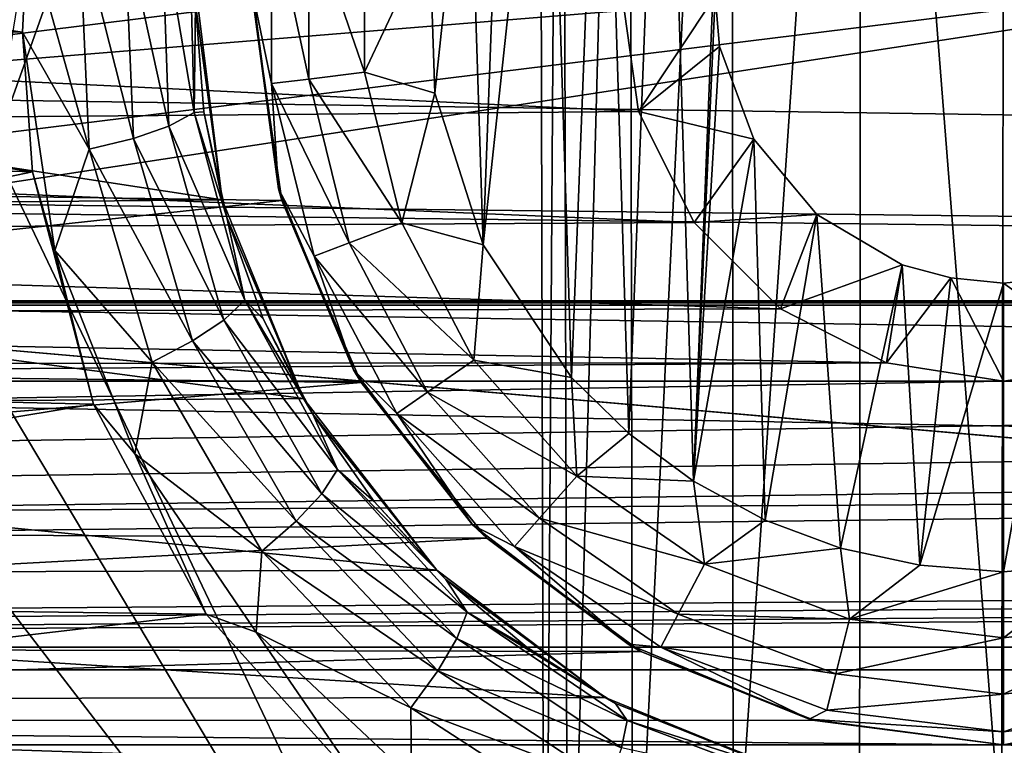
# Model space of a CAD drawing. Header units: metres. Extents: x -95 to 103, y -12 to 12.
# Tile 231 of 256: x -40.9 to -39.2, y -3.68 to -2.42. Entities that reach past the tile are written whole.
import ezdxf

# ---------------------------------------------------------------- set-up
doc = ezdxf.new("R2010")
doc.units = ezdxf.units.M
doc.layers.add('solid_P74500', color=7, linetype='CONTINUOUS')
doc.layers.add('solid_P74500_01', color=7, linetype='CONTINUOUS')

msp = doc.modelspace()

# ---------------------------------------------------------------- linework, layer by layer
at = {"layer": 'solid_P74500'}
for points in [[(-40.006725, 0, -1.8), (-39.994942, -4.65, -1.8), (-40.948883, -2.647376, -1.8)], [(-40.006725, 0, -1.8), (-40.948883, -2.647376, -1.8), (-40.908985, -2.4, -1.8)], [(-39.965683, -0.253508, -1.8), (-39.994942, -4.65, -1.8), (-40.006725, 0, -1.8)], [(-39.965683, -0.253508, -1.8), (-39.954845, -4.401396, -1.8), (-39.994942, -4.65, -1.8)], [(-39.965683, -0.253508, -1.8), (-39.849258, -0.477996, -1.8), (-39.954845, -4.401396, -1.8)], [(-39.849258, -0.477996, -1.8), (-39.842022, -4.181844, -1.8), (-39.954845, -4.401396, -1.8)], [(-39.849258, -0.477996, -1.8), (-39.67054, -0.654936, -1.8), (-39.842022, -4.181844, -1.8)], [(-39.67054, -0.654936, -1.8), (-39.668255, -4.007948, -1.8), (-39.842022, -4.181844, -1.8)], [(-39.67054, -0.654936, -1.8), (-39.446598, -0.767877, -1.8), (-39.668255, -4.007948, -1.8)], [(-39.446598, -0.767877, -1.8), (-39.449169, -3.895406, -1.8), (-39.668255, -4.007948, -1.8)], [(-39.446598, -0.767877, -1.8), (-39.20311, -3.855084, -1.8), (-39.449169, -3.895406, -1.8)], [(-39.446598, -0.767877, -1.8), (-39.196846, -0.806697, -1.8), (-39.20311, -3.855084, -1.8)], [(-39.196846, -0.806697, -1.8), (-38.957005, -3.893337, -1.8), (-39.20311, -3.855084, -1.8)], [(-39.736984, -3.223215, -13), (-39.788025, -1.571459, -13), (-39.668499, -1.497416, -13)], [(-39.736984, -3.223215, -13), (-39.668499, -1.497416, -13), (-39.69928, -2.382048, -13)], [(-39.849243, -3.140564, -13), (-39.894634, -1.660704, -13), (-39.788025, -1.571459, -13)], [(-39.736984, -3.223215, -13), (-39.849243, -3.140564, -13), (-39.788025, -1.571459, -13)], [(-90.699997, -1.617044, 10.880484), (-90.699997, -2.910733, 10.607904), (-13, -1.617046, 10.880494)], [(-90.699997, -2.910733, 10.607904), (-13, -2.910733, 10.607904), (-13, -1.617046, 10.880494)], [(-39.948109, -3.04319, -13), (-39.98888, -1.76597, -13), (-39.894634, -1.660704, -13)], [(-39.849243, -3.140564, -13), (-39.948109, -3.04319, -13), (-39.894634, -1.660704, -13)], [(-40.101101, -2.813346, -13), (-40.066879, -1.881509, -13), (-39.98888, -1.76597, -13)], [(-39.948109, -3.04319, -13), (-40.101101, -2.813346, -13), (-39.98888, -1.76597, -13)], [(-17, -2.917726, 11.123708), (-90.699997, -2.917726, 11.123708), (-92.5, -1.797398, 11.358476)], [(-40.101101, -2.813346, -13), (-40.127319, -2.00642, -13), (-40.066879, -1.881509, -13)], [(-42.825382, -2.648475, 2), (-37.956421, -2.251903, 2), (-42.043579, -1.894323, 2)], [(-40.18536, -2.550327, -13), (-40.194279, -2.274285, -13), (-40.127319, -2.00642, -13)], [(-40.101101, -2.813346, -13), (-40.18536, -2.550327, -13), (-40.127319, -2.00642, -13)], [(-16.67, -3.55, 8.703878), (-90.699997, -3.55, 8.703878), (-90.699997, -2.162539, 9.147798)], [(-16.67, -3.301332, 8.801205), (-16.67, -3.55, 8.703878), (-90.699997, -2.162539, 9.147798)], [(-16.67, -3.301332, 8.801205), (-90.699997, -2.162539, 9.147798), (-16.67, -3.05, 8.891428)], [(-14.67, -3.05, 8.891428), (-16.67, -3.05, 8.891428), (-90.699997, -2.162539, 9.147798)], [(-8.2, -2.162539, 9.147798), (-14.67, -3.05, 8.891428), (-90.699997, -2.162539, 9.147798)], [(-40.899746, -2.4446, -12.258627), (-42.50016, -2.444274, -12.258692), (-42.515591, -2.208822, -12.303296)], [(-40.890751, -2.265586, -12.292971), (-40.899746, -2.4446, -12.258627), (-42.515591, -2.208822, -12.303296)], [(-40.5, -2.38, -12.7), (-40.467941, -2.226044, -12.814588), (-40.467941, -2.533956, -12.814588)], [(-40.467941, -2.226044, -12.814588), (-40.403378, -2.233884, -12.912048), (-40.403378, -2.526116, -12.912048)], [(-40.467941, -2.533956, -12.814588), (-40.467941, -2.226044, -12.814588), (-40.403378, -2.526116, -12.912048)], [(-40.403378, -2.233884, -12.912048), (-40.306675, -2.245625, -12.977164), (-40.306675, -2.514375, -12.977164)], [(-40.403378, -2.526116, -12.912048), (-40.403378, -2.233884, -12.912048), (-40.306675, -2.514375, -12.977164)], [(-40.610485, -2.244181, -12.098416), (-40.602226, -2.584174, -12.016716), (-40.658142, -2.254272, -12.181951)], [(-40.610485, -2.244181, -12.098416), (-40.599907, -2.396032, -11.96127), (-40.602226, -2.584174, -12.016716)], [(-40.306675, -2.514375, -12.977164), (-40.306675, -2.245625, -12.977164), (-40.194279, -2.274285, -13)], [(-42.825382, -2.648475, 2), (-42.494602, -2.812241, 2), (-37.956421, -2.251903, 2)], [(-42.494602, -2.812241, 2), (-42.130733, -2.890517, 2), (-37.956421, -2.251903, 2)], [(-37.956421, -2.251903, 2), (-42.130733, -2.890517, 2), (-37.956421, -3.255723, 2)], [(-40.784, -2.647419, -12.197944), (-40.899746, -2.4446, -12.258627), (-40.890751, -2.265586, -12.292971)], [(-40.801437, -2.256752, -12.280845), (-40.784, -2.647419, -12.197944), (-40.890751, -2.265586, -12.292971)], [(-40.707226, -2.628935, -12.159133), (-40.784, -2.647419, -12.197944), (-40.801437, -2.256752, -12.280845)], [(-40.722599, -2.258195, -12.241779), (-40.707226, -2.628935, -12.159133), (-40.801437, -2.256752, -12.280845)], [(-40.658142, -2.254272, -12.181951), (-40.645786, -2.607955, -12.099697), (-40.722599, -2.258195, -12.241779)], [(-40.645786, -2.607955, -12.099697), (-40.707226, -2.628935, -12.159133), (-40.722599, -2.258195, -12.241779)], [(-40.602226, -2.584174, -12.016716), (-40.645786, -2.607955, -12.099697), (-40.658142, -2.254272, -12.181951)], [(-40.306675, -2.514375, -12.977164), (-40.194279, -2.274285, -13), (-40.18536, -2.550327, -13)], [(-40.499374, -2.396642, -9.605525), (-42.940205, -2.700332, -9.524611), (-42.901043, -2.360147, -9.614557)], [(-40.553787, -2.735547, -11.169906), (-40.599232, -2.369275, -11.25329), (-42.800606, -2.391351, -11.248619)], [(-40.599907, -2.396032, -11.96127), (-40.599232, -2.369275, -11.25329), (-40.553787, -2.735547, -11.169906)], [(-43.538437, -2.402006, -8.36184), (-39.832134, -2.582519, -8.307863), (-39.861526, -2.371784, -8.370462)], [(-40.455704, -2.716465, -12.7), (-40.499374, -2.396642, -9.605525), (-40.5, -2.38, -12.7)], [(-40.455704, -2.716465, -12.7), (-40.5, -2.38, -12.7), (-40.467941, -2.533956, -12.814588)], [(-39.69928, -2.382048, -13), (-39.861526, -2.371784, -8.370462), (-39.832134, -2.582519, -8.307863)], [(-39.691769, -2.469405, -13), (-39.69928, -2.382048, -13), (-39.832134, -2.582519, -8.307863)], [(-39.736984, -3.223215, -13), (-39.69928, -2.382048, -13), (-39.691769, -2.469405, -13)], [(-43.538437, -2.402006, -8.36184), (-43.578682, -2.613603, -8.298137), (-39.832134, -2.582519, -8.307863)], [(-40.499374, -2.396642, -9.605525), (-40.449978, -2.736265, -9.51435), (-42.940205, -2.700332, -9.524611)], [(-40.553787, -2.735547, -11.169906), (-42.800606, -2.391351, -11.248619), (-42.851887, -2.756503, -11.164752)], [(-40.602226, -2.584174, -12.016716), (-40.599907, -2.396032, -11.96127), (-40.585194, -2.583069, -11.913528)], [(-40.585194, -2.583069, -11.913528), (-40.599907, -2.396032, -11.96127), (-40.553787, -2.735547, -11.169906)], [(-40.455704, -2.716465, -12.7), (-40.449978, -2.736265, -9.51435), (-40.499374, -2.396642, -9.605525)], [(89.300003, -2.500021, 12.247444), (89.300003, -2.45, 12.257548), (-94.018356, -3.847966, 11.892988)], [(-40.882362, -2.687148, -12.207753), (-42.511219, -2.63359, -12.219419), (-42.50016, -2.444274, -12.258692)], [(-40.899746, -2.4446, -12.258627), (-40.882362, -2.687148, -12.207753), (-42.50016, -2.444274, -12.258692)], [(-40.843239, -2.823382, -12.176609), (-40.882362, -2.687148, -12.207753), (-40.899746, -2.4446, -12.258627)], [(-40.784, -2.647419, -12.197944), (-40.843239, -2.823382, -12.176609), (-40.899746, -2.4446, -12.258627)], [(-39.632656, -2.63014, -13), (-39.691769, -2.469405, -13), (-39.832134, -2.582519, -8.307863)], [(-39.736984, -3.223215, -13), (-39.691769, -2.469405, -13), (-39.632656, -2.63014, -13)], [(89.300003, -2.55, 12.237136), (89.300003, -2.500021, 12.247444), (-94.018356, -3.847966, 11.892988)], [(-40.403378, -2.526116, -12.912048), (-40.306675, -2.514375, -12.977164), (-40.242359, -2.775315, -12.977164)], [(-40.242359, -2.775315, -12.977164), (-40.306675, -2.514375, -12.977164), (-40.18536, -2.550327, -13)], [(-40.467941, -2.533956, -12.814588), (-40.403378, -2.526116, -12.912048), (-40.333443, -2.809857, -12.912048)], [(-40.394253, -2.832921, -12.814588), (-40.467941, -2.533956, -12.814588), (-40.333443, -2.809857, -12.912048)], [(-40.455704, -2.716465, -12.7), (-40.467941, -2.533956, -12.814588), (-40.394253, -2.832921, -12.814588)], [(-40.333443, -2.809857, -12.912048), (-40.403378, -2.526116, -12.912048), (-40.242359, -2.775315, -12.977164)], [(92.5, -2.55, 12.237136), (89.300003, -2.55, 12.237136), (-94.018356, -3.847966, 11.892988)], [(92.5, -4.414677, 11.694401), (92.5, -2.55, 12.237136), (-94.018356, -3.847966, 11.892988)], [(-40.242359, -2.775315, -12.977164), (-40.18536, -2.550327, -13), (-40.101101, -2.813346, -13)], [(-43.578682, -2.613603, -8.298137), (-39.735504, -2.774547, -8.245719), (-39.832134, -2.582519, -8.307863)], [(-40.602226, -2.584174, -12.016716), (-40.514481, -2.909326, -11.92462), (-40.645786, -2.607955, -12.099697)], [(-40.602226, -2.584174, -12.016716), (-40.585194, -2.583069, -11.913528), (-40.545765, -2.765902, -11.863027)], [(-40.602226, -2.584174, -12.016716), (-40.545765, -2.765902, -11.863027), (-40.514481, -2.909326, -11.92462)], [(-40.545765, -2.765902, -11.863027), (-40.585194, -2.583069, -11.913528), (-40.553787, -2.735547, -11.169906)], [(-39.632656, -2.63014, -13), (-39.832134, -2.582519, -8.307863), (-39.735504, -2.774547, -8.245719)], [(-40.645786, -2.607955, -12.099697), (-40.55069, -2.944107, -12.007248), (-40.707226, -2.628935, -12.159133)], [(-40.514481, -2.909326, -11.92462), (-40.55069, -2.944107, -12.007248), (-40.645786, -2.607955, -12.099697)], [(-43.578682, -2.613603, -8.298137), (-43.680794, -2.796605, -8.238264), (-39.735504, -2.774547, -8.245719)], [(-40.882362, -2.687148, -12.207753), (-42.607014, -3.046415, -12.123092), (-42.511219, -2.63359, -12.219419)], [(-40.707226, -2.628935, -12.159133), (-40.605091, -2.979955, -12.066435), (-40.784, -2.647419, -12.197944)], [(-40.55069, -2.944107, -12.007248), (-40.605091, -2.979955, -12.066435), (-40.707226, -2.628935, -12.159133)], [(-39.612873, -3.290737, -13), (-39.736984, -3.223215, -13), (-39.632656, -2.63014, -13)], [(-39.523323, -2.760992, -13), (-39.632656, -2.63014, -13), (-39.735504, -2.774547, -8.245719)], [(-39.612873, -3.290737, -13), (-39.632656, -2.63014, -13), (-39.523323, -2.760992, -13)], [(-41.06115, -2.865844, -1.8), (-40.948883, -2.647376, -1.8), (-39.994942, -4.65, -1.8)], [(-40.784, -2.647419, -12.197944), (-40.675121, -3.016618, -12.105084), (-40.843239, -2.823382, -12.176609)], [(-40.605091, -2.979955, -12.066435), (-40.675121, -3.016618, -12.105084), (-40.784, -2.647419, -12.197944)], [(-40.882362, -2.687148, -12.207753), (-40.776768, -3.089321, -12.112229), (-42.607014, -3.046415, -12.123092)], [(-40.843239, -2.823382, -12.176609), (-40.776768, -3.089321, -12.112229), (-40.882362, -2.687148, -12.207753)], [(-40.449978, -2.736265, -9.51435), (-43.068119, -3.019568, -9.428267), (-42.940205, -2.700332, -9.524611)], [(-40.325832, -3.03, -12.7), (-40.449978, -2.736265, -9.51435), (-40.455704, -2.716465, -12.7)], [(-40.325832, -3.03, -12.7), (-40.455704, -2.716465, -12.7), (-40.394253, -2.832921, -12.814588)], [(-40.449978, -2.736265, -9.51435), (-40.312622, -3.052197, -9.417754), (-43.068119, -3.019568, -9.428267)], [(-40.412621, -3.07956, -11.079996), (-40.553787, -2.735547, -11.169906), (-42.851887, -2.756503, -11.164752)], [(-40.545765, -2.765902, -11.863027), (-40.553787, -2.735547, -11.169906), (-40.412621, -3.07956, -11.079996)], [(-40.325832, -3.03, -12.7), (-40.312622, -3.052197, -9.417754), (-40.449978, -2.736265, -9.51435)], [(-40.412621, -3.07956, -11.079996), (-42.851887, -2.756503, -11.164752), (-42.997723, -3.097138, -11.075095)], [(-39.523323, -2.760992, -13), (-39.735504, -2.774547, -8.245719), (-39.58625, -2.924519, -8.193728)], [(-39.482491, -3.339016, -13), (-39.612873, -3.290737, -13), (-39.523323, -2.760992, -13)], [(-39.375313, -2.847855, -13), (-39.523323, -2.760992, -13), (-39.58625, -2.924519, -8.193728)], [(-39.482491, -3.339016, -13), (-39.523323, -2.760992, -13), (-39.375313, -2.847855, -13)], [(-43.680794, -2.796605, -8.238264), (-39.58625, -2.924519, -8.193728), (-39.735504, -2.774547, -8.245719)], [(-40.482365, -2.941731, -11.808992), (-40.545765, -2.765902, -11.863027), (-40.412621, -3.07956, -11.079996)], [(-40.514481, -2.909326, -11.92462), (-40.545765, -2.765902, -11.863027), (-40.482365, -2.941731, -11.808992)], [(-40.333443, -2.809857, -12.912048), (-40.242359, -2.775315, -12.977164), (-40.117466, -3.013281, -12.977164)], [(-40.117466, -3.013281, -12.977164), (-40.242359, -2.775315, -12.977164), (-40.101101, -2.813346, -13)], [(-43.680794, -2.796605, -8.238264), (-43.828304, -2.935004, -8.189979), (-39.58625, -2.924519, -8.193728)], [(-40.394253, -2.832921, -12.814588), (-40.333443, -2.809857, -12.912048), (-40.197632, -3.068617, -12.912048)], [(-40.197632, -3.068617, -12.912048), (-40.333443, -2.809857, -12.912048), (-40.117466, -3.013281, -12.977164)], [(-40.117466, -3.013281, -12.977164), (-40.101101, -2.813346, -13), (-39.948109, -3.04319, -13)], [(-40.843239, -2.823382, -12.176609), (-40.704704, -3.175593, -12.088072), (-40.776768, -3.089321, -12.112229)], [(-40.675121, -3.016618, -12.105084), (-40.704704, -3.175593, -12.088072), (-40.843239, -2.823382, -12.176609)], [(-40.25116, -3.105563, -12.814588), (-40.394253, -2.832921, -12.814588), (-40.197632, -3.068617, -12.912048)], [(-40.325832, -3.03, -12.7), (-40.394253, -2.832921, -12.814588), (-40.25116, -3.105563, -12.814588)], [(-39.375313, -2.847855, -13), (-39.58625, -2.924519, -8.193728), (-39.402374, -3.017784, -8.15984)], [(-39.345043, -3.36864, -13), (-39.482491, -3.339016, -13), (-39.375313, -2.847855, -13)], [(-39.291309, -2.870527, -13), (-39.375313, -2.847855, -13), (-39.402374, -3.017784, -8.15984)], [(-39.345043, -3.36864, -13), (-39.375313, -2.847855, -13), (-39.291309, -2.870527, -13)], [(-41.234058, -3.03888, -1.8), (-41.06115, -2.865844, -1.8), (-39.994942, -4.65, -1.8)], [(-39.291309, -2.870527, -13), (-39.402374, -3.017784, -8.15984), (-39.200001, -3.049433, -8.148065)], [(-39.345043, -3.36864, -13), (-39.291309, -2.870527, -13), (-39.200001, -2.88, -13)], [(-39.345043, -3.36864, -13), (-39.200001, -2.88, -13), (-39.200001, -3.38, -13)], [(-39.291309, -2.870527, -13), (-39.200001, -3.049433, -8.148065), (-39.200001, -2.88, -13)], [(-39.108173, -2.870482, -13), (-39.200001, -2.88, -13), (-39.005268, -3.020148, -8.158965)], [(-39.200001, -3.38, -13), (-39.200001, -2.88, -13), (-39.108173, -2.870482, -13)], [(-39.029671, -3.365383, -13), (-39.200001, -3.38, -13), (-39.108173, -2.870482, -13)], [(-39.200001, -2.88, -13), (-39.200001, -3.049433, -8.148065), (-39.005268, -3.020148, -8.158965)], [(-37.956421, -3.255723, 0.5), (-42.130733, -2.890517, 0.5), (-88, -3.55, 0.5)], [(-42.130733, -2.890517, 2), (-42.130733, -2.890517, 0.5), (-37.956421, -3.255723, 0.5)], [(-42.130733, -2.890517, 2), (-37.956421, -3.255723, 0.5), (-37.956421, -3.255723, 2)], [(-90.699997, -2.917726, 11.123708), (-16.78986, -2.912514, 11.097918), (-16.580158, -2.910733, 11.071284)], [(-90.699997, -2.910733, 10.607904), (-16.580158, -2.910733, 11.071284), (-14.790274, -2.910733, 10.839775)], [(-90.699997, -2.910733, 11.071284), (-16.580158, -2.910733, 11.071284), (-90.699997, -2.910733, 11.022143)], [(-90.699997, -2.910733, 10.607904), (-90.699997, -2.910733, 11.022143), (-16.580158, -2.910733, 11.071284)], [(-90.699997, -2.917726, 11.123708), (-16.580158, -2.910733, 11.071284), (-90.699997, -2.910733, 11.071284)], [(-90.699997, -2.910733, 10.607904), (-14.790274, -2.910733, 10.839775), (-13, -2.910733, 10.607904)], [(-16.78986, -2.912514, 11.097918), (-90.699997, -2.917726, 11.123708), (-17, -2.917726, 11.123708)], [(-40.514481, -2.909326, -11.92462), (-40.353771, -3.202753, -11.829181), (-40.55069, -2.944107, -12.007248)], [(-40.514481, -2.909326, -11.92462), (-40.482365, -2.941731, -11.808992), (-40.396561, -3.106803, -11.755662)], [(-40.514481, -2.909326, -11.92462), (-40.396561, -3.106803, -11.755662), (-40.353771, -3.202753, -11.829181)], [(-43.828304, -2.935004, -8.189979), (-39.402374, -3.017784, -8.15984), (-39.58625, -2.924519, -8.193728)], [(-43.828304, -2.935004, -8.189979), (-44.005268, -3.020148, -8.158965), (-39.402374, -3.017784, -8.15984)], [(-40.55069, -2.944107, -12.007248), (-40.380863, -3.244982, -11.911826), (-40.605091, -2.979955, -12.066435)], [(-40.353771, -3.202753, -11.829181), (-40.380863, -3.244982, -11.911826), (-40.55069, -2.944107, -12.007248)], [(-40.396561, -3.106803, -11.755662), (-40.482365, -2.941731, -11.808992), (-40.412621, -3.07956, -11.079996)], [(-40.605091, -2.979955, -12.066435), (-40.425377, -3.292536, -11.971027), (-40.675121, -3.016618, -12.105084)], [(-40.380863, -3.244982, -11.911826), (-40.425377, -3.292536, -11.971027), (-40.605091, -2.979955, -12.066435)], [(-44.200001, -3.049433, -8.148065), (-39.200001, -3.049433, -8.148065), (-39.402374, -3.017784, -8.15984)], [(-44.005268, -3.020148, -8.158965), (-44.200001, -3.049433, -8.148065), (-39.402374, -3.017784, -8.15984)], [(-40.675121, -3.016618, -12.105084), (-40.484875, -3.344565, -12.009689), (-40.704704, -3.175593, -12.088072)], [(-40.425377, -3.292536, -11.971027), (-40.484875, -3.344565, -12.009689), (-40.675121, -3.016618, -12.105084)], [(-40.197632, -3.068617, -12.912048), (-40.117466, -3.013281, -12.977164), (-39.939251, -3.214443, -12.977164)], [(-39.939251, -3.214443, -12.977164), (-40.117466, -3.013281, -12.977164), (-39.948109, -3.04319, -13)], [(-39.200001, -3.049433, -8.148065), (-34.200001, -3.049433, -8.148065), (-34.402374, -3.017784, -8.15984)], [(-39.005268, -3.020148, -8.158965), (-39.200001, -3.049433, -8.148065), (-34.402374, -3.017784, -8.15984)], [(-40.312622, -3.052197, -9.417754), (-43.285477, -3.302219, -9.333025), (-43.068119, -3.019568, -9.428267)], [(-40.11924, -3.299239, -12.7), (-40.312622, -3.052197, -9.417754), (-40.325832, -3.03, -12.7)], [(-40.11924, -3.299239, -12.7), (-40.325832, -3.03, -12.7), (-40.25116, -3.105563, -12.814588)], [(-19.200001, -3.049433, -8.148065), (-85.675003, -3.841013, -7.806084), (-14.325, -3.840867, -7.806155)], [(-34.200001, -3.049433, -8.148065), (-85.675003, -3.841013, -7.806084), (-29.200001, -3.049433, -8.148065)], [(-24.200001, -3.049433, -8.148065), (-29.200001, -3.049433, -8.148065), (-85.675003, -3.841013, -7.806084)], [(-39.200001, -3.049433, -8.148065), (-85.675003, -3.841013, -7.806084), (-34.200001, -3.049433, -8.148065)], [(-44.200001, -3.049433, -8.148065), (-85.675003, -3.841013, -7.806084), (-39.200001, -3.049433, -8.148065)], [(-24.200001, -3.049433, -8.148065), (-85.675003, -3.841013, -7.806084), (-19.200001, -3.049433, -8.148065)], [(-41.234058, -3.03888, -1.8), (-39.994942, -4.65, -1.8), (-43.731747, -5.292052, -1.8)], [(-40.312622, -3.052197, -9.417754), (-40.094948, -3.321639, -9.326131), (-43.285477, -3.302219, -9.333025)], [(-40.776768, -3.089321, -12.112229), (-42.79776, -3.423377, -12.022083), (-42.607014, -3.046415, -12.123092)], [(-40.11924, -3.299239, -12.7), (-40.094948, -3.321639, -9.326131), (-40.312622, -3.052197, -9.417754)], [(-39.939251, -3.214443, -12.977164), (-39.948109, -3.04319, -13), (-39.849243, -3.140564, -13)], [(-40.25116, -3.105563, -12.814588), (-40.197632, -3.068617, -12.912048), (-40.003849, -3.287356, -12.912048)], [(-40.003849, -3.287356, -12.912048), (-40.197632, -3.068617, -12.912048), (-39.939251, -3.214443, -12.977164)], [(-40.181553, -3.377074, -10.99297), (-40.412621, -3.07956, -11.079996), (-42.997723, -3.097138, -11.075095)], [(-40.396561, -3.106803, -11.755662), (-40.412621, -3.07956, -11.079996), (-40.181553, -3.377074, -10.99297)], [(-40.181553, -3.377074, -10.99297), (-42.997723, -3.097138, -11.075095), (-43.229626, -3.387967, -10.989617)], [(-40.776768, -3.089321, -12.112229), (-40.581562, -3.453269, -12.013532), (-42.79776, -3.423377, -12.022083)], [(-40.704704, -3.175593, -12.088072), (-40.581562, -3.453269, -12.013532), (-40.776768, -3.089321, -12.112229)], [(-40.290337, -3.258162, -11.703462), (-40.396561, -3.106803, -11.755662), (-40.181553, -3.377074, -10.99297)], [(-40.353771, -3.202753, -11.829181), (-40.396561, -3.106803, -11.755662), (-40.290337, -3.258162, -11.703462)], [(-40.046974, -3.336038, -12.814588), (-40.25116, -3.105563, -12.814588), (-40.003849, -3.287356, -12.912048)], [(-40.11924, -3.299239, -12.7), (-40.25116, -3.105563, -12.814588), (-40.046974, -3.336038, -12.814588)], [(-39.939251, -3.214443, -12.977164), (-39.849243, -3.140564, -13), (-39.736984, -3.223215, -13)], [(-40.704704, -3.175593, -12.088072), (-40.494915, -3.484587, -11.999887), (-40.581562, -3.453269, -12.013532)], [(-40.484875, -3.344565, -12.009689), (-40.494915, -3.484587, -11.999887), (-40.704704, -3.175593, -12.088072)], [(-40.353771, -3.202753, -11.829181), (-40.129143, -3.449903, -11.739145), (-40.380863, -3.244982, -11.911826)], [(-40.353771, -3.202753, -11.829181), (-40.290337, -3.258162, -11.703462), (-40.165813, -3.393512, -11.653022)], [(-40.353771, -3.202753, -11.829181), (-40.165813, -3.393512, -11.653022), (-40.129143, -3.449903, -11.739145)], [(-40.003849, -3.287356, -12.912048), (-39.939251, -3.214443, -12.977164), (-39.718075, -3.367111, -12.977164)], [(-39.718075, -3.367111, -12.977164), (-39.939251, -3.214443, -12.977164), (-39.736984, -3.223215, -13)], [(-39.718075, -3.367111, -12.977164), (-39.736984, -3.223215, -13), (-39.612873, -3.290737, -13)], [(-37.956421, -3.255723, 0.5), (-88, -3.55, 0.5), (-16.67, -3.55, 0.5)], [(-40.380863, -3.244982, -11.911826), (-40.147041, -3.495953, -11.822243), (-40.425377, -3.292536, -11.971027)], [(-40.129143, -3.449903, -11.739145), (-40.147041, -3.495953, -11.822243), (-40.380863, -3.244982, -11.911826)], [(-40.165813, -3.393512, -11.653022), (-40.290337, -3.258162, -11.703462), (-40.181553, -3.377074, -10.99297)], [(-40.046974, -3.336038, -12.814588), (-40.003849, -3.287356, -12.912048), (-39.763344, -3.453363, -12.912048)], [(-39.763344, -3.453363, -12.912048), (-40.003849, -3.287356, -12.912048), (-39.718075, -3.367111, -12.977164)], [(-39.718075, -3.367111, -12.977164), (-39.612873, -3.290737, -13), (-39.482491, -3.339016, -13)], [(-40.094948, -3.321639, -9.326131), (-43.557972, -3.510377, -9.256741), (-43.285477, -3.302219, -9.333025)], [(-40.425377, -3.292536, -11.971027), (-40.180187, -3.551673, -11.881769), (-40.484875, -3.344565, -12.009689)], [(-40.147041, -3.495953, -11.822243), (-40.180187, -3.551673, -11.881769), (-40.425377, -3.292536, -11.971027)], [(-39.849998, -3.505833, -12.7), (-40.094948, -3.321639, -9.326131), (-40.11924, -3.299239, -12.7)], [(-39.849998, -3.505833, -12.7), (-40.11924, -3.299239, -12.7), (-40.046974, -3.336038, -12.814588)], [(-40.094948, -3.321639, -9.326131), (-39.828274, -3.518446, -9.253676), (-43.557972, -3.510377, -9.256741)], [(-39.849998, -3.505833, -12.7), (-39.828274, -3.518446, -9.253676), (-40.094948, -3.321639, -9.326131)], [(-39.793568, -3.510952, -12.814588), (-40.046974, -3.336038, -12.814588), (-39.763344, -3.453363, -12.912048)], [(-39.849998, -3.505833, -12.7), (-40.046974, -3.336038, -12.814588), (-39.793568, -3.510952, -12.814588)], [(-39.466789, -3.462411, -12.977164), (-39.718075, -3.367111, -12.977164), (-39.482491, -3.339016, -13)], [(-39.466789, -3.462411, -12.977164), (-39.482491, -3.339016, -13), (-39.345043, -3.36864, -13)], [(-40.484875, -3.344565, -12.009689), (-40.22646, -3.615616, -11.920646), (-40.494915, -3.484587, -11.999887)], [(-40.180187, -3.551673, -11.881769), (-40.22646, -3.615616, -11.920646), (-40.484875, -3.344565, -12.009689)], [(-39.889866, -3.598021, -10.922648), (-40.181553, -3.377074, -10.99297), (-43.229626, -3.387967, -10.989617)], [(-40.165813, -3.393512, -11.653022), (-40.181553, -3.377074, -10.99297), (-39.889866, -3.598021, -10.922648)], [(-39.763344, -3.453363, -12.912048), (-39.718075, -3.367111, -12.977164), (-39.466789, -3.462411, -12.977164)], [(-39.466789, -3.462411, -12.977164), (-39.345043, -3.36864, -13), (-39.200001, -3.38, -13)], [(-39.200001, -3.494805, -12.977164), (-39.200001, -3.38, -13), (-39.029671, -3.365383, -13)], [(-38.933208, -3.462411, -12.977164), (-39.200001, -3.494805, -12.977164), (-39.029671, -3.365383, -13)], [(-39.889866, -3.598021, -10.922648), (-43.229626, -3.387967, -10.989617), (-43.517399, -3.602482, -10.921178)], [(-40.02557, -3.51068, -11.608833), (-40.165813, -3.393512, -11.653022), (-39.889866, -3.598021, -10.922648)], [(-40.129143, -3.449903, -11.739145), (-40.165813, -3.393512, -11.653022), (-40.02557, -3.51068, -11.608833)], [(-39.466789, -3.462411, -12.977164), (-39.200001, -3.38, -13), (-39.200001, -3.494805, -12.977164)], [(-40.581562, -3.453269, -12.013532), (-43.079273, -3.746235, -11.925424), (-42.79776, -3.423377, -12.022083)], [(-40.581562, -3.453269, -12.013532), (-40.305851, -3.760041, -11.921078), (-43.079273, -3.746235, -11.925424)], [(-40.494915, -3.484587, -11.999887), (-40.305851, -3.760041, -11.921078), (-40.581562, -3.453269, -12.013532)], [(-40.129143, -3.449903, -11.739145), (-39.851833, -3.638092, -11.664366), (-40.147041, -3.495953, -11.822243)], [(-40.129143, -3.449903, -11.739145), (-40.02557, -3.51068, -11.608833), (-39.871819, -3.608274, -11.569904)], [(-40.129143, -3.449903, -11.739145), (-39.871819, -3.608274, -11.569904), (-39.851833, -3.638092, -11.664366)], [(-39.793568, -3.510952, -12.814588), (-39.763344, -3.453363, -12.912048), (-39.490101, -3.556991, -12.912048)], [(-39.490101, -3.556991, -12.912048), (-39.763344, -3.453363, -12.912048), (-39.466789, -3.462411, -12.977164)], [(-39.490101, -3.556991, -12.912048), (-39.466789, -3.462411, -12.977164), (-39.200001, -3.494805, -12.977164)], [(-39.200001, -3.592215, -12.912048), (-39.200001, -3.494805, -12.977164), (-38.933208, -3.462411, -12.977164)], [(-38.909897, -3.556991, -12.912048), (-39.200001, -3.592215, -12.912048), (-38.933208, -3.462411, -12.977164)], [(-40.494915, -3.484587, -11.999887), (-40.225697, -3.737878, -11.919488), (-40.305851, -3.760041, -11.921078)], [(-40.22646, -3.615616, -11.920646), (-40.225697, -3.737878, -11.919488), (-40.494915, -3.484587, -11.999887)], [(-40.147041, -3.495953, -11.822243), (-39.861916, -3.685134, -11.748215), (-40.180187, -3.551673, -11.881769)], [(-39.851833, -3.638092, -11.664366), (-39.861916, -3.685134, -11.748215), (-40.147041, -3.495953, -11.822243)], [(-39.490101, -3.556991, -12.912048), (-39.200001, -3.494805, -12.977164), (-39.200001, -3.592215, -12.912048)], [(-90.699997, -3.510733, 10.951016), (92.5, -4.241041, 10.689158), (-92.5, -5.002689, 10.354709)], [(-13, -3.510733, 10.424719), (-90.699997, -3.510733, 10.845956), (-90.699997, -3.510733, 10.424719)], [(-13, -3.510733, 10.424719), (-90.699997, -3.510733, 10.951016), (-90.699997, -3.510733, 10.845956)], [(-13, -3.510733, 10.424719), (-90.699997, -3.510733, 10.424719), (-90.699997, -4.208374, 10.163147)], [(-13, -3.510733, 10.424719), (-90.699997, -4.208374, 10.163147), (-13, -4.208375, 10.163148)], [(-90.699997, -3.510733, 10.951016), (-13, -3.510733, 10.424719), (-15.000362, -3.510733, 10.6882)], [(-15.000362, -3.510733, 10.6882), (-17, -3.510733, 10.951016), (-90.699997, -3.510733, 10.951016)], [(-39.828274, -3.518446, -9.253676), (-43.86702, -3.636654, -9.207864), (-43.557972, -3.510377, -9.256741)], [(-39.871819, -3.608274, -11.569904), (-40.02557, -3.51068, -11.608833), (-39.889866, -3.598021, -10.922648)], [(-39.536465, -3.635704, -12.7), (-39.828274, -3.518446, -9.253676), (-39.849998, -3.505833, -12.7)], [(-39.536465, -3.635704, -12.7), (-39.849998, -3.505833, -12.7), (-39.793568, -3.510952, -12.814588)], [(-39.505669, -3.620139, -12.814588), (-39.793568, -3.510952, -12.814588), (-39.490101, -3.556991, -12.912048)], [(-39.536465, -3.635704, -12.7), (-39.793568, -3.510952, -12.814588), (-39.505669, -3.620139, -12.814588)], [(-39.828274, -3.518446, -9.253676), (-39.527, -3.637943, -9.207355), (-43.86702, -3.636654, -9.207864)], [(-39.536465, -3.635704, -12.7), (-39.527, -3.637943, -9.207355), (-39.828274, -3.518446, -9.253676)], [(-16.67, -3.55, 8.703878), (-90.699997, -3.55, 0.5), (-90.699997, -3.55, 8.703878)], [(-16.67, -3.55, 8.703878), (-88, -3.55, 0.5), (-90.699997, -3.55, 0.5)], [(-16.67, -3.55, 8.703878), (-16.67, -3.55, 0.5), (-88, -3.55, 0.5)], [(-40.180187, -3.551673, -11.881769), (-39.883457, -3.745749, -11.808283), (-40.22646, -3.615616, -11.920646)], [(-39.861916, -3.685134, -11.748215), (-39.883457, -3.745749, -11.808283), (-40.180187, -3.551673, -11.881769)], [(-39.505669, -3.620139, -12.814588), (-39.490101, -3.556991, -12.912048), (-39.200001, -3.592215, -12.912048)], [(-38.909897, -3.556991, -12.912048), (-38.894333, -3.620139, -12.814588), (-39.200001, -3.657254, -12.814588)], [(-38.909897, -3.556991, -12.912048), (-39.200001, -3.657254, -12.814588), (-39.200001, -3.592215, -12.912048)], [(-39.557735, -3.733493, -10.877088), (-39.889866, -3.598021, -10.922648), (-43.517399, -3.602482, -10.921178)], [(-39.871819, -3.608274, -11.569904), (-39.889866, -3.598021, -10.922648), (-39.557735, -3.733493, -10.877088)], [(-39.505669, -3.620139, -12.814588), (-39.200001, -3.592215, -12.912048), (-39.200001, -3.657254, -12.814588)], [(-39.557735, -3.733493, -10.877088), (-43.517399, -3.602482, -10.921178), (-43.844543, -3.733841, -10.876968)], [(-40.22646, -3.615616, -11.920646), (-39.914879, -3.817957, -11.847514), (-40.225697, -3.737878, -11.919488)], [(-39.883457, -3.745749, -11.808283), (-39.914879, -3.817957, -11.847514), (-40.22646, -3.615616, -11.920646)], [(-39.540562, -3.737946, -11.515864), (-39.871819, -3.608274, -11.569904), (-39.557735, -3.733493, -10.877088)], [(-39.851833, -3.638092, -11.664366), (-39.871819, -3.608274, -11.569904), (-39.540562, -3.737946, -11.515864)], [(-39.536465, -3.635704, -12.7), (-39.505669, -3.620139, -12.814588), (-39.200001, -3.657254, -12.814588)], [(-38.894333, -3.620139, -12.814588), (-38.863537, -3.635704, -12.7), (-39.200001, -3.68, -12.7)], [(-39.200001, -3.657254, -12.814588), (-38.894333, -3.620139, -12.814588), (-39.200001, -3.68, -12.7)], [(-39.200001, -3.68, -9.190625), (-44.200001, -3.68, -9.190625), (-43.86702, -3.636654, -9.207864)], [(-39.527, -3.637943, -9.207355), (-39.200001, -3.68, -9.190625), (-43.86702, -3.636654, -9.207864)], [(-39.851833, -3.638092, -11.664366), (-39.536255, -3.756429, -11.614435), (-39.861916, -3.685134, -11.748215)], [(-39.851833, -3.638092, -11.664366), (-39.540562, -3.737946, -11.515864), (-39.536255, -3.756429, -11.614435)], [(-39.536465, -3.635704, -12.7), (-39.200001, -3.68, -12.7), (-39.527, -3.637943, -9.207355)], [(-39.536465, -3.635704, -12.7), (-39.200001, -3.657254, -12.814588), (-39.200001, -3.68, -12.7)], [(-39.200001, -3.68, -12.7), (-39.200001, -3.68, -9.190625), (-39.527, -3.637943, -9.207355)], [(-38.863537, -3.635704, -12.7), (-38.86702, -3.636654, -9.207864), (-39.200001, -3.68, -9.190625)], [(-38.863537, -3.635704, -12.7), (-39.200001, -3.68, -9.190625), (-39.200001, -3.68, -12.7)], [(-34.200001, -3.68, -9.190625), (-39.200001, -3.68, -9.190625), (-38.86702, -3.636654, -9.207864)], [(-84.199997, -3.68, -9.190625), (-13, -4.775385, -8.672122), (-87, -4.775385, -8.672122)], [(-84.199997, -3.68, -9.190625), (-79.199997, -3.68, -9.190625), (-13, -4.775385, -8.672122)], [(-74.199997, -3.68, -9.190625), (-13, -4.775385, -8.672122), (-79.199997, -3.68, -9.190625)], [(-69.199997, -3.68, -9.190625), (-13, -4.775385, -8.672122), (-74.199997, -3.68, -9.190625)], [(-64.199997, -3.68, -9.190625), (-13, -4.775385, -8.672122), (-69.199997, -3.68, -9.190625)], [(-59.200001, -3.68, -9.190625), (-13, -4.775385, -8.672122), (-64.199997, -3.68, -9.190625)], [(-54.200001, -3.68, -9.190625), (-13, -4.775385, -8.672122), (-59.200001, -3.68, -9.190625)], [(-49.200001, -3.68, -9.190625), (-13, -4.775385, -8.672122), (-54.200001, -3.68, -9.190625)], [(-44.200001, -3.68, -9.190625), (-13, -4.775385, -8.672122), (-49.200001, -3.68, -9.190625)], [(-39.200001, -3.68, -9.190625), (-13, -4.775385, -8.672122), (-44.200001, -3.68, -9.190625)], [(-34.200001, -3.68, -9.190625), (-13, -4.775385, -8.672122), (-39.200001, -3.68, -9.190625)]]:
    msp.add_3dface(points, dxfattribs=at)
at = {"layer": 'solid_P74500_01'}
for points in [[(-94.018356, -1.947775, 12.347315), (89.300003, -2.45, 12.257548), (89.300003, -1.230984, 12.43924)], [(-92.5, -1.797398, 11.358476), (89.300003, -1.232091, 11.4338), (89.300003, -2.45, 11.235991)], [(-92.5, -1.797398, 11.358476), (89.300003, -2.45, 11.235991), (89.300003, -2.500025, 11.224967)], [(-92.5, -1.797398, 11.358476), (89.300003, -2.500025, 11.224967), (89.300003, -2.55, 11.213719)], [(-17, -2.917726, 11.123708), (-92.5, -1.797398, 11.358476), (89.300003, -2.55, 11.213719)], [(-94.018356, -1.947775, 12.347315), (-94.018356, -3.847966, 11.892988), (89.300003, -2.45, 12.257548)], [(-92.5, -5.002689, -10.354709), (92.5, -5.136834, -10.28863), (92.5, -3.49366, -10.955787)], [(-19.200001, -3.78, -10.861012), (-92.5, -5.002689, -10.354709), (92.5, -3.49366, -10.955787)], [(-90.699997, -3.510733, 10.951016), (-17, -3.510733, 10.951016), (92.5, -4.241041, 10.689158)]]:
    msp.add_3dface(points, dxfattribs=at)

doc.saveas('drawing.dxf')
